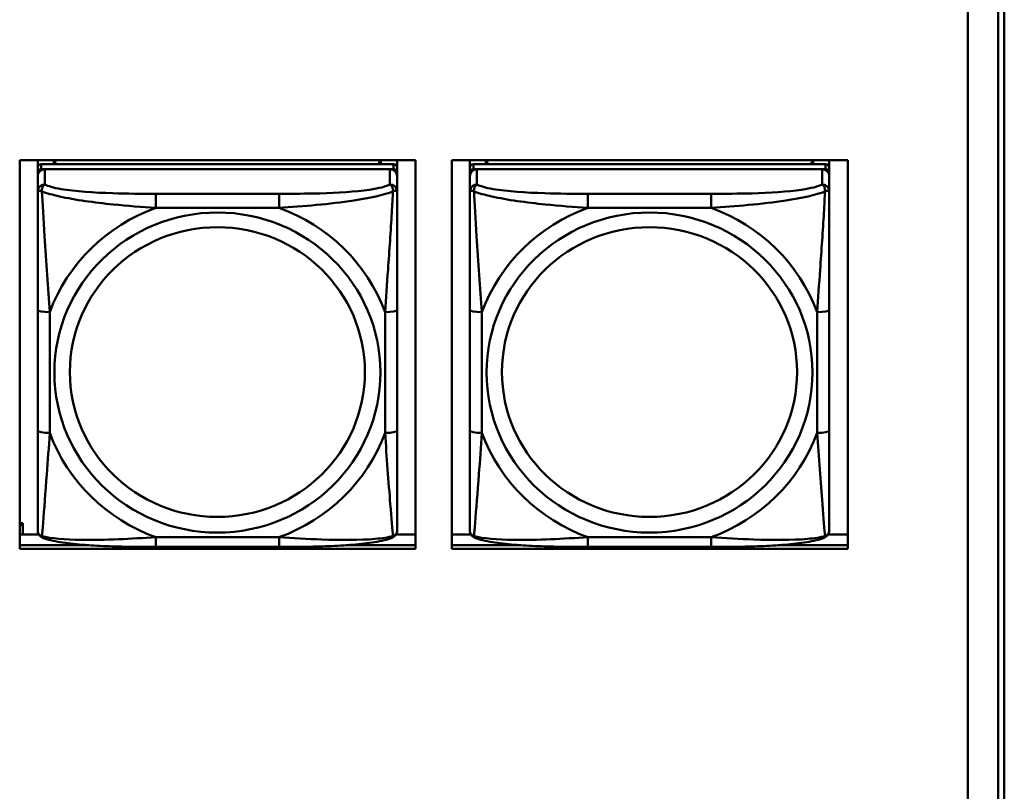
# Model space of a CAD drawing. Header units: inches. Extents: x 0.8 to 72.9, y -5.1 to 48.7.
# Tile 79 of 237: x 51.7 to 53.3, y 9.4 to 10.7. Entities that reach past the tile are written whole.
import ezdxf

# ---------------------------------------------------------------- set-up
doc = ezdxf.new("R2010")
doc.units = ezdxf.units.IN
doc.header["$MEASUREMENT"] = 0
doc.layers.add('Visible Edges(ROSSANSI)', color=7, linetype='Continuous', lineweight=50)
doc.layers.add('Visible Tangent Edges(ROSSANSI)', color=7, linetype='Continuous', lineweight=50)

msp = doc.modelspace()

# ---------------------------------------------------------------- linework, layer by layer
at = {"layer": 'Visible Edges(ROSSANSI)'}
for p, q in [((53.2406, 13.2273), (53.2406, 8.2739)), ((53.2907, 8.225), (53.2907, 13.1781)), ((53.3006, 13.1784), (53.3006, 8.2253)), ((51.6827, 9.8324), (51.6827, 10.4711)), ((51.6827, 10.4711), (52.3333, 10.4711)), ((51.7123, 10.4586), (51.7123, 10.4711)), ((51.7389, 10.4644), (51.7389, 10.4711)), ((51.7427, 10.4644), (51.7394, 10.4711)), ((52.2759, 10.4711), (52.2725, 10.4644)), ((52.2763, 10.4711), (52.2763, 10.4644)), ((52.3029, 10.4711), (52.3029, 10.4586)), ((52.3333, 10.4711), (52.3333, 9.8324)), ((52.3927, 9.8324), (52.3927, 10.4711)), ((52.3927, 10.4711), (53.0433, 10.4711)), ((52.4223, 10.4586), (52.4223, 10.4711)), ((52.4489, 10.4644), (52.4489, 10.4711)), ((52.4527, 10.4644), (52.4494, 10.4711)), ((52.9859, 10.4711), (52.9825, 10.4644)), ((52.9863, 10.4711), (52.9863, 10.4644)), ((53.0129, 10.4711), (53.0129, 10.4586)), ((53.0433, 10.4711), (53.0433, 9.8324)), ((51.7123, 10.4586), (51.7123, 10.4504)), ((52.297, 10.4644), (51.7182, 10.4644)), ((51.7182, 10.4562), (52.297, 10.4562)), ((52.2911, 10.4562), (51.7241, 10.4562)), ((52.3029, 10.4504), (52.3029, 10.4586)), ((52.4223, 10.4586), (52.4223, 10.4504)), ((53.007, 10.4644), (52.4282, 10.4644)), ((52.4282, 10.4562), (53.007, 10.4562)), ((53.0011, 10.4562), (52.4341, 10.4562)), ((53.0129, 10.4504), (53.0129, 10.4586)), ((51.7123, 10.4446), (51.7123, 10.4504)), ((51.7123, 10.4446), (51.7123, 10.4197)), ((52.3029, 10.4504), (52.3029, 10.4446)), ((52.3029, 10.4197), (52.3029, 10.4446)), ((52.4223, 10.4446), (52.4223, 10.4504)), ((52.4223, 10.4446), (52.4223, 10.4197)), ((53.0129, 10.4504), (53.0129, 10.4446)), ((53.0129, 10.4197), (53.0129, 10.4446)), ((51.7123, 10.2252), (51.7123, 10.0266)), ((52.3029, 10.0266), (52.3029, 10.2252)), ((52.4223, 10.2252), (52.4223, 10.0266)), ((53.0129, 10.0266), (53.0129, 10.2252)), ((51.6827, 9.8746), (51.688, 9.8746)), ((51.6827, 9.8716), (51.688, 9.8716)), ((51.688, 9.8746), (51.688, 9.8716)), ((51.688, 9.8716), (51.688, 9.8561)), ((51.6827, 9.8561), (51.7142, 9.8561)), ((52.301, 9.8561), (52.3333, 9.8561)), ((52.3927, 9.8561), (52.4242, 9.8561)), ((53.011, 9.8561), (53.0433, 9.8561)), ((51.6827, 9.8385), (51.7963, 9.8385)), ((51.7963, 9.8385), (51.6827, 9.8385)), ((52.219, 9.8385), (52.3333, 9.8385)), ((52.3333, 9.8385), (52.219, 9.8385)), ((52.3927, 9.8385), (52.5063, 9.8385)), ((52.5063, 9.8385), (52.3927, 9.8385)), ((52.929, 9.8385), (53.0433, 9.8385)), ((53.0433, 9.8385), (52.929, 9.8385)), ((52.3333, 9.8324), (51.6827, 9.8324)), ((52.1088, 9.8357), (51.9065, 9.8357)), ((53.0433, 9.8324), (52.3927, 9.8324)), ((52.8188, 9.8357), (52.6165, 9.8357))]:
    msp.add_line(p, q, dxfattribs=at)
for centre, major_axis, start_param, end_param in [((51.7182, 10.4586), (-0.00591, 0), 4.712389, 6.283185), ((51.7182, 10.4504), (-0.00591, 0), 4.712389, 6.283185), ((51.7241, 10.4446), (-0.0118, 0), 4.712389, 6.283185), ((52.2911, 10.4446), (0.0118, 0), 0, 1.570796), ((52.297, 10.4586), (0.00591, 0), 0, 1.570796), ((52.297, 10.4504), (0.00591, 0), 0, 1.570796), ((52.4282, 10.4586), (-0.00591, 0), 4.712389, 6.283185), ((52.4282, 10.4504), (-0.00591, 0), 4.712389, 6.283185), ((52.4341, 10.4446), (-0.0118, 0), 4.712389, 6.283185), ((53.0011, 10.4446), (0.0118, 0), 0, 1.570796), ((53.007, 10.4586), (0.00591, 0), 0, 1.570796), ((53.007, 10.4504), (0.00591, 0), 0, 1.570796)]:
    msp.add_ellipse(centre, major_axis=major_axis, ratio=0.981793, start_param=start_param, end_param=end_param, dxfattribs=at)
for points, knots in [([(51.7123, 10.4197), (51.7123, 10.4106), (51.7123, 10.3953), (51.7123, 10.3782), (51.7123, 10.3518), (51.7123, 10.3215), (51.7123, 10.2921), (51.7123, 10.2696), (51.7123, 10.2472), (51.7123, 10.2252)], [-0.7968224, -0.7968224, -0.7968224, -0.7968224, -0.6514613, -0.6514613, -0.6514613, -0.427691, -0.427691, -0.427691, -0.2569517, -0.2569517, -0.2569517, -0.2569517]), ([(52.3029, 10.2252), (52.3029, 10.2485), (52.3029, 10.2722), (52.3029, 10.2959), (52.3029, 10.327), (52.3029, 10.3593), (52.3029, 10.3861), (52.3029, 10.4), (52.3029, 10.412), (52.3029, 10.4197)], [0.2569537, 0.2569537, 0.2569537, 0.2569537, 0.4371919, 0.4371919, 0.4371919, 0.6739428, 0.6739428, 0.6739428, 0.7963818, 0.7963818, 0.7963818, 0.7963818]), ([(52.4223, 10.4197), (52.4223, 10.4106), (52.4223, 10.3953), (52.4223, 10.3782), (52.4223, 10.3518), (52.4223, 10.3215), (52.4223, 10.2921), (52.4223, 10.2696), (52.4223, 10.2472), (52.4223, 10.2252)], [-0.7968224, -0.7968224, -0.7968224, -0.7968224, -0.6514613, -0.6514613, -0.6514613, -0.427691, -0.427691, -0.427691, -0.2569517, -0.2569517, -0.2569517, -0.2569517]), ([(53.0129, 10.2252), (53.0129, 10.2485), (53.0129, 10.2722), (53.0129, 10.2959), (53.0129, 10.327), (53.0129, 10.3593), (53.0129, 10.3861), (53.0129, 10.4), (53.0129, 10.412), (53.0129, 10.4197)], [0.2569537, 0.2569537, 0.2569537, 0.2569537, 0.4371919, 0.4371919, 0.4371919, 0.6739428, 0.6739428, 0.6739428, 0.7963818, 0.7963818, 0.7963818, 0.7963818]), ([(51.7123, 10.0266), (51.7123, 10.0034), (51.7123, 9.98), (51.7123, 9.9578), (51.7123, 9.9287), (51.7123, 9.9004), (51.7123, 9.8815), (51.7123, 9.8718), (51.7123, 9.8649), (51.7123, 9.8631)], [0.2569537, 0.2569537, 0.2569537, 0.2569537, 0.4371919, 0.4371919, 0.4371919, 0.6739428, 0.6739428, 0.6739428, 0.7963818, 0.7963818, 0.7963818, 0.7963818]), ([(52.3029, 9.8631), (52.3029, 9.8653), (52.3029, 9.8745), (52.3029, 9.8872), (52.3029, 9.9068), (52.3029, 9.9337), (52.3029, 9.9614), (52.3029, 9.9825), (52.3029, 10.0046), (52.3029, 10.0266)], [-0.7968224, -0.7968224, -0.7968224, -0.7968224, -0.6514613, -0.6514613, -0.6514613, -0.427691, -0.427691, -0.427691, -0.2569517, -0.2569517, -0.2569517, -0.2569517]), ([(52.4223, 10.0266), (52.4223, 10.0034), (52.4223, 9.98), (52.4223, 9.9578), (52.4223, 9.9287), (52.4223, 9.9004), (52.4223, 9.8815), (52.4223, 9.8718), (52.4223, 9.8649), (52.4223, 9.8631)], [0.2569537, 0.2569537, 0.2569537, 0.2569537, 0.4371919, 0.4371919, 0.4371919, 0.6739428, 0.6739428, 0.6739428, 0.7963818, 0.7963818, 0.7963818, 0.7963818]), ([(53.0129, 9.8631), (53.0129, 9.8653), (53.0129, 9.8745), (53.0129, 9.8872), (53.0129, 9.9068), (53.0129, 9.9337), (53.0129, 9.9614), (53.0129, 9.9825), (53.0129, 10.0046), (53.0129, 10.0266)], [-0.7968224, -0.7968224, -0.7968224, -0.7968224, -0.6514613, -0.6514613, -0.6514613, -0.427691, -0.427691, -0.427691, -0.2569517, -0.2569517, -0.2569517, -0.2569517]), ([(51.7204, 9.8508), (51.7193, 9.8512), (51.7182, 9.8519), (51.7163, 9.8534), (51.7154, 9.8544), (51.714, 9.8563), (51.7135, 9.8573), (51.7128, 9.8592), (51.7126, 9.8601), (51.7124, 9.8617), (51.7123, 9.8624), (51.7123, 9.8631)], [0.02510739, 0.02510739, 0.02510739, 0.02510739, 0.03073999, 0.03073999, 0.03637259, 0.03637259, 0.0420052, 0.0420052, 0.0476378, 0.0476378, 0.0532704, 0.0532704, 0.0532704, 0.0532704]), ([(52.2948, 9.8508), (52.2959, 9.8512), (52.297, 9.8519), (52.299, 9.8534), (52.2998, 9.8544), (52.3012, 9.8563), (52.3017, 9.8573), (52.3024, 9.8592), (52.3026, 9.8601), (52.3028, 9.8617), (52.3029, 9.8624), (52.3029, 9.8631)], [0.02510739, 0.02510739, 0.02510739, 0.02510739, 0.03073999, 0.03073999, 0.03637259, 0.03637259, 0.0420052, 0.0420052, 0.0476378, 0.0476378, 0.0532704, 0.0532704, 0.0532704, 0.0532704]), ([(52.4304, 9.8508), (52.4293, 9.8512), (52.4282, 9.8519), (52.4263, 9.8534), (52.4254, 9.8544), (52.424, 9.8563), (52.4235, 9.8573), (52.4228, 9.8592), (52.4226, 9.8601), (52.4224, 9.8617), (52.4223, 9.8624), (52.4223, 9.8631)], [0.02510739, 0.02510739, 0.02510739, 0.02510739, 0.03073999, 0.03073999, 0.03637259, 0.03637259, 0.0420052, 0.0420052, 0.0476378, 0.0476378, 0.0532704, 0.0532704, 0.0532704, 0.0532704]), ([(53.0048, 9.8508), (53.0059, 9.8512), (53.007, 9.8519), (53.009, 9.8534), (53.0098, 9.8544), (53.0112, 9.8563), (53.0117, 9.8573), (53.0124, 9.8592), (53.0126, 9.8601), (53.0128, 9.8617), (53.0129, 9.8624), (53.0129, 9.8631)], [0.02510739, 0.02510739, 0.02510739, 0.02510739, 0.03073999, 0.03073999, 0.03637259, 0.03637259, 0.0420052, 0.0420052, 0.0476378, 0.0476378, 0.0532704, 0.0532704, 0.0532704, 0.0532704]), ([(51.9065, 9.8357), (51.8929, 9.8357), (51.8793, 9.8357), (51.852, 9.8361), (51.8384, 9.8364), (51.8115, 9.8375), (51.7982, 9.8382), (51.7726, 9.8403), (51.7604, 9.8417), (51.7383, 9.8453), (51.7288, 9.8473), (51.7204, 9.8508)], [0.2569517, 0.2569517, 0.2569517, 0.2569517, 0.3597049, 0.3597049, 0.4624581, 0.4624581, 0.5652112, 0.5652112, 0.6679644, 0.6679644, 0.7707176, 0.7707176, 0.7707176, 0.7707176]), ([(52.2948, 9.8508), (52.2864, 9.8473), (52.2769, 9.8453), (52.2549, 9.8417), (52.2427, 9.8403), (52.217, 9.8382), (52.2037, 9.8375), (52.1769, 9.8364), (52.1633, 9.8361), (52.136, 9.8357), (52.1223, 9.8357), (52.1088, 9.8357)], [-0.7703505, -0.7703505, -0.7703505, -0.7703505, -0.6676711, -0.6676711, -0.5649918, -0.5649918, -0.4623124, -0.4623124, -0.3596331, -0.3596331, -0.2569537, -0.2569537, -0.2569537, -0.2569537]), ([(52.6165, 9.8357), (52.6029, 9.8357), (52.5893, 9.8357), (52.562, 9.8361), (52.5484, 9.8364), (52.5215, 9.8375), (52.5082, 9.8382), (52.4826, 9.8403), (52.4704, 9.8417), (52.4483, 9.8453), (52.4388, 9.8473), (52.4304, 9.8508)], [0.2569517, 0.2569517, 0.2569517, 0.2569517, 0.3597049, 0.3597049, 0.4624581, 0.4624581, 0.5652112, 0.5652112, 0.6679644, 0.6679644, 0.7707176, 0.7707176, 0.7707176, 0.7707176]), ([(53.0048, 9.8508), (52.9964, 9.8473), (52.9869, 9.8453), (52.9649, 9.8417), (52.9527, 9.8403), (52.927, 9.8382), (52.9137, 9.8375), (52.8869, 9.8364), (52.8733, 9.8361), (52.846, 9.8357), (52.8323, 9.8357), (52.8188, 9.8357)], [-0.7703505, -0.7703505, -0.7703505, -0.7703505, -0.6676711, -0.6676711, -0.5649918, -0.5649918, -0.4623124, -0.4623124, -0.3596331, -0.3596331, -0.2569537, -0.2569537, -0.2569537, -0.2569537])]:
    msp.add_open_spline(points, degree=3, knots=knots, dxfattribs=at)
at = {"layer": 'Visible Tangent Edges(ROSSANSI)'}
for p, q in [((51.7182, 10.4562), (51.7182, 10.4644)), ((51.7241, 10.4313), (51.7241, 10.4562)), ((52.2911, 10.4562), (52.2911, 10.4313)), ((52.297, 10.4644), (52.297, 10.4562)), ((52.4282, 10.4562), (52.4282, 10.4644)), ((52.4341, 10.4313), (52.4341, 10.4562)), ((53.0011, 10.4562), (53.0011, 10.4313)), ((53.007, 10.4644), (53.007, 10.4562)), ((51.9065, 10.4158), (51.9065, 10.3928)), ((52.1088, 10.4158), (51.9065, 10.4158)), ((52.1088, 10.4158), (52.1088, 10.3928)), ((52.6165, 10.4158), (52.6165, 10.3928)), ((52.8188, 10.4158), (52.6165, 10.4158)), ((52.8188, 10.4158), (52.8188, 10.3928)), ((51.9065, 10.3928), (52.1088, 10.3928)), ((52.6165, 10.3928), (52.8188, 10.3928)), ((51.732, 10.0229), (51.732, 10.2215)), ((52.2832, 10.2215), (52.2832, 10.0229)), ((52.442, 10.0229), (52.442, 10.2215)), ((52.9932, 10.2215), (52.9932, 10.0229)), ((52.1088, 9.8516), (51.9065, 9.8516)), ((51.9065, 9.8357), (51.9065, 9.8516)), ((52.1088, 9.8357), (52.1088, 9.8516)), ((52.8188, 9.8516), (52.6165, 9.8516)), ((52.6165, 9.8357), (52.6165, 9.8516)), ((52.8188, 9.8357), (52.8188, 9.8516))]:
    msp.add_line(p, q, dxfattribs=at)
for centre, major_axis, ratio, start_param, end_param in [((51.7241, 10.4197), (-0.0118, 0), 0.981793, 4.712389, 6.283185), ((52.2911, 10.4197), (0.0118, 0), 0.981793, 0, 1.570796), ((52.4341, 10.4197), (-0.0118, 0), 0.981793, 4.712389, 6.283185), ((53.0011, 10.4197), (0.0118, 0), 0.981793, 0, 1.570796), ((52.0076, 10.1222), (-0.2936, 0), 0.981793, 5.064156, 5.931419), ((52.0076, 10.1222), (0.2936, 0), 0.981793, 0.351767, 1.21903), ((52.7176, 10.1222), (-0.2936, 0), 0.981793, 5.064156, 5.931419), ((52.7176, 10.1222), (0.2936, 0), 0.981793, 0.351767, 1.21903), ((51.732, 10.2252), (-0.0197, 0), 0.189952, 0, 1.570796), ((52.2832, 10.2252), (0.0197, 0), 0.189952, 4.712389, 6.283185), ((52.442, 10.2252), (-0.0197, 0), 0.189952, 0, 1.570796), ((52.9932, 10.2252), (0.0197, 0), 0.189952, 4.712389, 6.283185), ((51.732, 10.0266), (-0.0197, 0), 0.189952, 0, 1.570796), ((52.0076, 10.1222), (-0.2936, 0), 0.981793, 0.351767, 1.21903), ((52.0076, 10.1222), (0.2936, 0), 0.981793, 5.064156, 5.931419), ((52.2832, 10.0266), (0.0197, 0), 0.189952, 4.712389, 6.283185), ((52.442, 10.0266), (-0.0197, 0), 0.189952, 0, 1.570796), ((52.7176, 10.1222), (-0.2936, 0), 0.981793, 0.351767, 1.21903), ((52.7176, 10.1222), (0.2936, 0), 0.981793, 5.064156, 5.931419), ((52.9932, 10.0266), (0.0197, 0), 0.189952, 4.712389, 6.283185)]:
    msp.add_ellipse(centre, major_axis=major_axis, ratio=ratio, start_param=start_param, end_param=end_param, dxfattribs=at)
for centre, major_axis in [((52.0076, 10.1222), (-0.2678, 0)), ((52.7176, 10.1222), (-0.2678, 0)), ((52.0076, 10.123), (-0.2424, 0)), ((52.7176, 10.123), (-0.2424, 0))]:
    msp.add_ellipse(centre, major_axis=major_axis, ratio=0.981793, dxfattribs=at)
for points, knots in [([(51.7123, 10.4197), (51.7123, 10.42), (51.7124, 10.4202), (51.7127, 10.4205), (51.7128, 10.4207), (51.7132, 10.4208), (51.7134, 10.4209), (51.7137, 10.4209), (51.7138, 10.4209), (51.7142, 10.4209), (51.7146, 10.4209), (51.7155, 10.4208), (51.7161, 10.4207), (51.7176, 10.4203), (51.7183, 10.4201), (51.7192, 10.4198)], [-0.0532704, -0.0532704, -0.0532704, -0.0532704, -0.04377373, -0.04377373, -0.03521335, -0.03521335, -0.02986312, -0.02986312, -0.02651922, -0.02651922, -0.01983142, -0.01983142, -0.00913095, -0.00913095, 0.00023197, 0.00023197, 0.00023197, 0.00023197]), ([(51.7192, 10.4198), (51.7192, 10.4209), (51.7192, 10.4219), (51.7195, 10.4239), (51.7197, 10.4249), (51.7201, 10.4264), (51.7203, 10.4269), (51.7206, 10.4276), (51.7207, 10.4278), (51.721, 10.4284), (51.7213, 10.4287), (51.7218, 10.4295), (51.7222, 10.4299), (51.7231, 10.4307), (51.7236, 10.431), (51.7241, 10.4313)], [-0.00023197, -0.00023197, -0.00023197, -0.00023197, 0.00913095, 0.00913095, 0.01983142, 0.01983142, 0.02651922, 0.02651922, 0.02986312, 0.02986312, 0.03521335, 0.03521335, 0.04377373, 0.04377373, 0.0532704, 0.0532704, 0.0532704, 0.0532704]), ([(51.7192, 10.4198), (51.7268, 10.4169), (51.7369, 10.414), (51.7739, 10.4058), (51.8056, 10.4015), (51.8599, 10.3959), (51.8831, 10.3941), (51.9065, 10.3928)], [-0.7478145, -0.7478145, -0.7478145, -0.7478145, -0.6493253, -0.6493253, -0.427691, -0.427691, -0.2569537, -0.2569537, -0.2569537, -0.2569537]), ([(51.732, 10.2215), (51.7296, 10.2612), (51.7263, 10.3034), (51.7217, 10.3733), (51.7201, 10.4008), (51.7192, 10.4198)], [0.2569517, 0.2569517, 0.2569517, 0.2569517, 0.5559983, 0.5559983, 0.7482818, 0.7482818, 0.7482818, 0.7482818]), ([(51.9065, 10.4158), (51.8828, 10.4158), (51.8588, 10.416), (51.8355, 10.4168), (51.8048, 10.4177), (51.7739, 10.4197), (51.7506, 10.4237), (51.7386, 10.4258), (51.729, 10.4284), (51.7241, 10.4313)], [0.2569537, 0.2569537, 0.2569537, 0.2569537, 0.4371919, 0.4371919, 0.4371919, 0.6739428, 0.6739428, 0.6739428, 0.7963818, 0.7963818, 0.7963818, 0.7963818]), ([(52.2911, 10.4313), (52.2853, 10.4278), (52.2729, 10.4248), (52.2576, 10.4226), (52.2342, 10.4192), (52.2051, 10.4175), (52.176, 10.4166), (52.1538, 10.416), (52.1312, 10.4158), (52.1088, 10.4158)], [-0.7968224, -0.7968224, -0.7968224, -0.7968224, -0.6514613, -0.6514613, -0.6514613, -0.427691, -0.427691, -0.427691, -0.2569517, -0.2569517, -0.2569517, -0.2569517]), ([(52.1088, 10.3928), (52.1492, 10.3951), (52.1916, 10.3989), (52.2573, 10.4089), (52.2817, 10.414), (52.296, 10.4198)], [0.2569517, 0.2569517, 0.2569517, 0.2569517, 0.5559983, 0.5559983, 0.7482818, 0.7482818, 0.7482818, 0.7482818]), ([(52.296, 10.4198), (52.2955, 10.4098), (52.2949, 10.3977), (52.2924, 10.3556), (52.2901, 10.3225), (52.2862, 10.2674), (52.2846, 10.2444), (52.2832, 10.2215)], [-0.7478145, -0.7478145, -0.7478145, -0.7478145, -0.6493253, -0.6493253, -0.427691, -0.427691, -0.2569537, -0.2569537, -0.2569537, -0.2569537]), ([(52.2911, 10.4313), (52.2916, 10.431), (52.2921, 10.4307), (52.293, 10.4299), (52.2934, 10.4295), (52.294, 10.4287), (52.2942, 10.4284), (52.2945, 10.4278), (52.2946, 10.4276), (52.2949, 10.4269), (52.2951, 10.4264), (52.2956, 10.4249), (52.2958, 10.4239), (52.296, 10.4219), (52.2961, 10.4209), (52.296, 10.4198)], [-0.0532704, -0.0532704, -0.0532704, -0.0532704, -0.04377373, -0.04377373, -0.03521335, -0.03521335, -0.02986312, -0.02986312, -0.02651922, -0.02651922, -0.01983142, -0.01983142, -0.00913095, -0.00913095, 0.00023197, 0.00023197, 0.00023197, 0.00023197]), ([(52.296, 10.4198), (52.2969, 10.4201), (52.2976, 10.4203), (52.2991, 10.4207), (52.2997, 10.4208), (52.3007, 10.4209), (52.301, 10.4209), (52.3014, 10.4209), (52.3015, 10.4209), (52.3018, 10.4209), (52.302, 10.4208), (52.3024, 10.4207), (52.3026, 10.4205), (52.3028, 10.4202), (52.3029, 10.42), (52.3029, 10.4197)], [-0.00023197, -0.00023197, -0.00023197, -0.00023197, 0.00913095, 0.00913095, 0.01983142, 0.01983142, 0.02651922, 0.02651922, 0.02986312, 0.02986312, 0.03521335, 0.03521335, 0.04377373, 0.04377373, 0.0532704, 0.0532704, 0.0532704, 0.0532704]), ([(52.4223, 10.4197), (52.4223, 10.42), (52.4224, 10.4202), (52.4227, 10.4205), (52.4228, 10.4207), (52.4232, 10.4208), (52.4234, 10.4209), (52.4237, 10.4209), (52.4238, 10.4209), (52.4242, 10.4209), (52.4246, 10.4209), (52.4255, 10.4208), (52.4261, 10.4207), (52.4276, 10.4203), (52.4283, 10.4201), (52.4292, 10.4198)], [-0.0532704, -0.0532704, -0.0532704, -0.0532704, -0.04377373, -0.04377373, -0.03521335, -0.03521335, -0.02986312, -0.02986312, -0.02651922, -0.02651922, -0.01983142, -0.01983142, -0.00913095, -0.00913095, 0.00023197, 0.00023197, 0.00023197, 0.00023197]), ([(52.4292, 10.4198), (52.4292, 10.4209), (52.4292, 10.4219), (52.4295, 10.4239), (52.4297, 10.4249), (52.4301, 10.4264), (52.4303, 10.4269), (52.4306, 10.4276), (52.4307, 10.4278), (52.431, 10.4284), (52.4313, 10.4287), (52.4318, 10.4295), (52.4322, 10.4299), (52.4331, 10.4307), (52.4336, 10.431), (52.4341, 10.4313)], [-0.00023197, -0.00023197, -0.00023197, -0.00023197, 0.00913095, 0.00913095, 0.01983142, 0.01983142, 0.02651922, 0.02651922, 0.02986312, 0.02986312, 0.03521335, 0.03521335, 0.04377373, 0.04377373, 0.0532704, 0.0532704, 0.0532704, 0.0532704]), ([(52.4292, 10.4198), (52.4368, 10.4169), (52.4469, 10.414), (52.4839, 10.4058), (52.5156, 10.4015), (52.5699, 10.3959), (52.5931, 10.3941), (52.6165, 10.3928)], [-0.7478145, -0.7478145, -0.7478145, -0.7478145, -0.6493253, -0.6493253, -0.427691, -0.427691, -0.2569537, -0.2569537, -0.2569537, -0.2569537]), ([(52.442, 10.2215), (52.4396, 10.2612), (52.4363, 10.3034), (52.4317, 10.3733), (52.4301, 10.4008), (52.4292, 10.4198)], [0.2569517, 0.2569517, 0.2569517, 0.2569517, 0.5559983, 0.5559983, 0.7482818, 0.7482818, 0.7482818, 0.7482818]), ([(52.6165, 10.4158), (52.5928, 10.4158), (52.5688, 10.416), (52.5455, 10.4168), (52.5148, 10.4177), (52.4839, 10.4197), (52.4606, 10.4237), (52.4486, 10.4258), (52.439, 10.4284), (52.4341, 10.4313)], [0.2569537, 0.2569537, 0.2569537, 0.2569537, 0.4371919, 0.4371919, 0.4371919, 0.6739428, 0.6739428, 0.6739428, 0.7963818, 0.7963818, 0.7963818, 0.7963818]), ([(53.0011, 10.4313), (52.9953, 10.4278), (52.9829, 10.4248), (52.9676, 10.4226), (52.9442, 10.4192), (52.9151, 10.4175), (52.886, 10.4166), (52.8638, 10.416), (52.8412, 10.4158), (52.8188, 10.4158)], [-0.7968224, -0.7968224, -0.7968224, -0.7968224, -0.6514613, -0.6514613, -0.6514613, -0.427691, -0.427691, -0.427691, -0.2569517, -0.2569517, -0.2569517, -0.2569517]), ([(52.8188, 10.3928), (52.8592, 10.3951), (52.9016, 10.3989), (52.9673, 10.4089), (52.9917, 10.414), (53.006, 10.4198)], [0.2569517, 0.2569517, 0.2569517, 0.2569517, 0.5559983, 0.5559983, 0.7482818, 0.7482818, 0.7482818, 0.7482818]), ([(53.006, 10.4198), (53.0055, 10.4098), (53.0049, 10.3977), (53.0024, 10.3556), (53.0001, 10.3225), (52.9962, 10.2674), (52.9946, 10.2444), (52.9932, 10.2215)], [-0.7478145, -0.7478145, -0.7478145, -0.7478145, -0.6493253, -0.6493253, -0.427691, -0.427691, -0.2569537, -0.2569537, -0.2569537, -0.2569537]), ([(53.0011, 10.4313), (53.0016, 10.431), (53.0021, 10.4307), (53.003, 10.4299), (53.0034, 10.4295), (53.004, 10.4287), (53.0042, 10.4284), (53.0045, 10.4278), (53.0046, 10.4276), (53.0049, 10.4269), (53.0051, 10.4264), (53.0056, 10.4249), (53.0058, 10.4239), (53.006, 10.4219), (53.0061, 10.4209), (53.006, 10.4198)], [-0.0532704, -0.0532704, -0.0532704, -0.0532704, -0.04377373, -0.04377373, -0.03521335, -0.03521335, -0.02986312, -0.02986312, -0.02651922, -0.02651922, -0.01983142, -0.01983142, -0.00913095, -0.00913095, 0.00023197, 0.00023197, 0.00023197, 0.00023197]), ([(53.006, 10.4198), (53.0069, 10.4201), (53.0076, 10.4203), (53.0091, 10.4207), (53.0097, 10.4208), (53.0107, 10.4209), (53.011, 10.4209), (53.0114, 10.4209), (53.0115, 10.4209), (53.0118, 10.4209), (53.012, 10.4208), (53.0124, 10.4207), (53.0126, 10.4205), (53.0128, 10.4202), (53.0129, 10.42), (53.0129, 10.4197)], [-0.00023197, -0.00023197, -0.00023197, -0.00023197, 0.00913095, 0.00913095, 0.01983142, 0.01983142, 0.02651922, 0.02651922, 0.02986312, 0.02986312, 0.03521335, 0.03521335, 0.04377373, 0.04377373, 0.0532704, 0.0532704, 0.0532704, 0.0532704]), ([(51.7192, 9.8535), (51.7197, 9.8585), (51.7203, 9.8661), (51.7228, 9.8967), (51.7251, 9.9258), (51.729, 9.9773), (51.7306, 9.9999), (51.732, 10.0229)], [-0.7478145, -0.7478145, -0.7478145, -0.7478145, -0.6493253, -0.6493253, -0.427691, -0.427691, -0.2569537, -0.2569537, -0.2569537, -0.2569537]), ([(52.2832, 10.0229), (52.2856, 9.9831), (52.2889, 9.9421), (52.2935, 9.8831), (52.2951, 9.8627), (52.296, 9.8535)], [0.2569517, 0.2569517, 0.2569517, 0.2569517, 0.5559983, 0.5559983, 0.7482818, 0.7482818, 0.7482818, 0.7482818]), ([(52.4292, 9.8535), (52.4297, 9.8585), (52.4303, 9.8661), (52.4328, 9.8967), (52.4351, 9.9258), (52.439, 9.9773), (52.4406, 9.9999), (52.442, 10.0229)], [-0.7478145, -0.7478145, -0.7478145, -0.7478145, -0.6493253, -0.6493253, -0.427691, -0.427691, -0.2569537, -0.2569537, -0.2569537, -0.2569537]), ([(52.9932, 10.0229), (52.9956, 9.9831), (52.9989, 9.9421), (53.0035, 9.8831), (53.0051, 9.8627), (53.006, 9.8535)], [0.2569517, 0.2569517, 0.2569517, 0.2569517, 0.5559983, 0.5559983, 0.7482818, 0.7482818, 0.7482818, 0.7482818]), ([(51.7192, 9.8535), (51.7183, 9.8537), (51.7176, 9.854), (51.7161, 9.8549), (51.7155, 9.8554), (51.7146, 9.8564), (51.7142, 9.8568), (51.7138, 9.8574), (51.7137, 9.8576), (51.7134, 9.8582), (51.7132, 9.8585), (51.7128, 9.8595), (51.7127, 9.8601), (51.7124, 9.8615), (51.7123, 9.8623), (51.7123, 9.8631)], [-0.00023197, -0.00023197, -0.00023197, -0.00023197, 0.00913095, 0.00913095, 0.01983142, 0.01983142, 0.02651922, 0.02651922, 0.02986312, 0.02986312, 0.03521335, 0.03521335, 0.04377373, 0.04377373, 0.0532704, 0.0532704, 0.0532704, 0.0532704]), ([(51.7204, 9.8508), (51.7202, 9.8509), (51.7201, 9.851), (51.7197, 9.8513), (51.7195, 9.8516), (51.7192, 9.8524), (51.7192, 9.8529), (51.7192, 9.8535)], [-0.02510739, -0.02510739, -0.02510739, -0.02510739, -0.01983142, -0.01983142, -0.00913095, -0.00913095, 0.00023197, 0.00023197, 0.00023197, 0.00023197]), ([(51.9065, 9.8516), (51.866, 9.8492), (51.8236, 9.8466), (51.758, 9.8476), (51.7335, 9.8495), (51.7192, 9.8535)], [0.2569517, 0.2569517, 0.2569517, 0.2569517, 0.5559983, 0.5559983, 0.7482818, 0.7482818, 0.7482818, 0.7482818]), ([(52.296, 9.8535), (52.2884, 9.8515), (52.2784, 9.8499), (52.2413, 9.8466), (52.2096, 9.8468), (52.1554, 9.8488), (52.1321, 9.8502), (52.1088, 9.8516)], [-0.7478145, -0.7478145, -0.7478145, -0.7478145, -0.6493253, -0.6493253, -0.427691, -0.427691, -0.2569537, -0.2569537, -0.2569537, -0.2569537]), ([(52.296, 9.8535), (52.2961, 9.8529), (52.296, 9.8524), (52.2958, 9.8516), (52.2956, 9.8513), (52.2952, 9.851), (52.295, 9.8509), (52.2948, 9.8508)], [-0.00023197, -0.00023197, -0.00023197, -0.00023197, 0.00913095, 0.00913095, 0.01983142, 0.01983142, 0.02510739, 0.02510739, 0.02510739, 0.02510739]), ([(52.3029, 9.8631), (52.3029, 9.8623), (52.3028, 9.8615), (52.3026, 9.8601), (52.3024, 9.8595), (52.302, 9.8585), (52.3018, 9.8582), (52.3015, 9.8576), (52.3014, 9.8574), (52.301, 9.8568), (52.3007, 9.8564), (52.2997, 9.8554), (52.2991, 9.8549), (52.2976, 9.854), (52.2969, 9.8537), (52.296, 9.8535)], [-0.0532704, -0.0532704, -0.0532704, -0.0532704, -0.04377373, -0.04377373, -0.03521335, -0.03521335, -0.02986312, -0.02986312, -0.02651922, -0.02651922, -0.01983142, -0.01983142, -0.00913095, -0.00913095, 0.00023197, 0.00023197, 0.00023197, 0.00023197]), ([(52.4292, 9.8535), (52.4283, 9.8537), (52.4276, 9.854), (52.4261, 9.8549), (52.4255, 9.8554), (52.4246, 9.8564), (52.4242, 9.8568), (52.4238, 9.8574), (52.4237, 9.8576), (52.4234, 9.8582), (52.4232, 9.8585), (52.4228, 9.8595), (52.4227, 9.8601), (52.4224, 9.8615), (52.4223, 9.8623), (52.4223, 9.8631)], [-0.00023197, -0.00023197, -0.00023197, -0.00023197, 0.00913095, 0.00913095, 0.01983142, 0.01983142, 0.02651922, 0.02651922, 0.02986312, 0.02986312, 0.03521335, 0.03521335, 0.04377373, 0.04377373, 0.0532704, 0.0532704, 0.0532704, 0.0532704]), ([(52.4304, 9.8508), (52.4302, 9.8509), (52.4301, 9.851), (52.4297, 9.8513), (52.4295, 9.8516), (52.4292, 9.8524), (52.4292, 9.8529), (52.4292, 9.8535)], [-0.02510739, -0.02510739, -0.02510739, -0.02510739, -0.01983142, -0.01983142, -0.00913095, -0.00913095, 0.00023197, 0.00023197, 0.00023197, 0.00023197]), ([(52.6165, 9.8516), (52.576, 9.8492), (52.5336, 9.8466), (52.468, 9.8476), (52.4435, 9.8495), (52.4292, 9.8535)], [0.2569517, 0.2569517, 0.2569517, 0.2569517, 0.5559983, 0.5559983, 0.7482818, 0.7482818, 0.7482818, 0.7482818]), ([(53.006, 9.8535), (52.9984, 9.8515), (52.9884, 9.8499), (52.9513, 9.8466), (52.9196, 9.8468), (52.8654, 9.8488), (52.8421, 9.8502), (52.8188, 9.8516)], [-0.7478145, -0.7478145, -0.7478145, -0.7478145, -0.6493253, -0.6493253, -0.427691, -0.427691, -0.2569537, -0.2569537, -0.2569537, -0.2569537]), ([(53.006, 9.8535), (53.0061, 9.8529), (53.006, 9.8524), (53.0058, 9.8516), (53.0056, 9.8513), (53.0052, 9.851), (53.005, 9.8509), (53.0048, 9.8508)], [-0.00023197, -0.00023197, -0.00023197, -0.00023197, 0.00913095, 0.00913095, 0.01983142, 0.01983142, 0.02510739, 0.02510739, 0.02510739, 0.02510739]), ([(53.0129, 9.8631), (53.0129, 9.8623), (53.0128, 9.8615), (53.0126, 9.8601), (53.0124, 9.8595), (53.012, 9.8585), (53.0118, 9.8582), (53.0115, 9.8576), (53.0114, 9.8574), (53.011, 9.8568), (53.0107, 9.8564), (53.0097, 9.8554), (53.0091, 9.8549), (53.0076, 9.854), (53.0069, 9.8537), (53.006, 9.8535)], [-0.0532704, -0.0532704, -0.0532704, -0.0532704, -0.04377373, -0.04377373, -0.03521335, -0.03521335, -0.02986312, -0.02986312, -0.02651922, -0.02651922, -0.01983142, -0.01983142, -0.00913095, -0.00913095, 0.00023197, 0.00023197, 0.00023197, 0.00023197])]:
    msp.add_open_spline(points, degree=3, knots=knots, dxfattribs=at)

doc.saveas('drawing.dxf')
